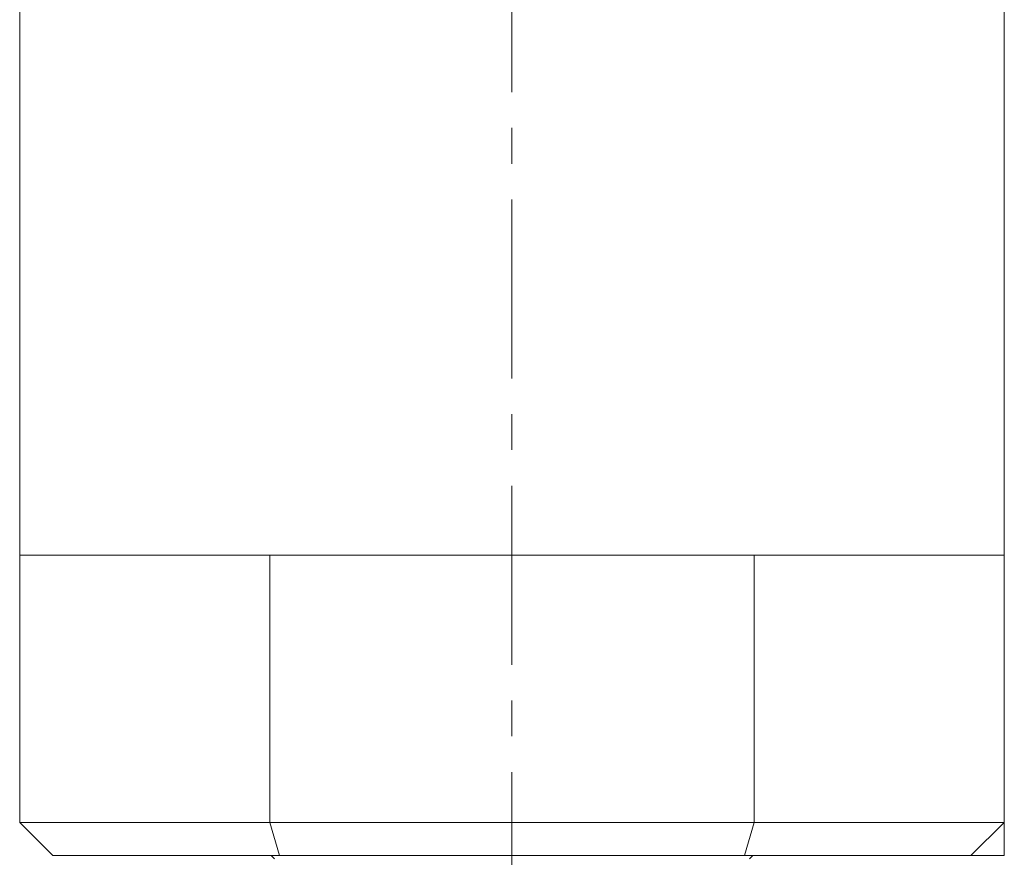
# Model space of a CAD drawing. Header units: inches. Extents: x 4 to 39.3, y 3.6 to 31.2.
# Tile 10 of 28: x 16.5 to 19.3, y 5.4 to 7.8. Entities that reach past the tile are written whole.
import ezdxf

# ---------------------------------------------------------------- set-up
doc = ezdxf.new("R2010")
doc.units = ezdxf.units.IN
doc.header["$MEASUREMENT"] = 0
doc.linetypes.add('CENTERX2', pattern=[0.8, 0.5, -0.1, 0.1, -0.1])

msp = doc.modelspace()

# ---------------------------------------------------------------- linework, layer by layer
at = {"color": 7, "linetype": 'CENTERX2', "lineweight": 0}
msp.add_line((17.8821, 3.5833), (17.8821, 11.9881), dxfattribs=at)
at = {"color": 7, "linetype": 'Continuous', "lineweight": 15}
for p, q in [((16.5071, 10.6108), (16.5071, 6.2898)), ((19.2571, 10.6108), (19.2571, 6.2898)), ((16.5071, 6.2898), (17.2061, 6.2898)), ((16.5071, 6.2898), (16.5071, 5.5428)), ((17.2061, 6.2898), (18.5582, 6.2898)), ((17.2061, 6.2898), (17.2061, 5.5428)), ((18.5582, 6.2898), (19.2571, 6.2898)), ((18.5582, 6.2898), (18.5582, 5.5428)), ((19.2571, 6.2898), (19.2571, 5.5428)), ((16.5071, 5.5428), (17.2061, 5.5428)), ((16.5071, 5.5428), (16.6001, 5.4498)), ((17.2061, 5.5428), (18.5582, 5.5428)), ((17.2061, 5.5428), (17.2324, 5.4498)), ((18.5582, 5.5428), (18.5319, 5.4498)), ((18.5582, 5.5428), (19.2571, 5.5428)), ((19.2571, 5.5428), (19.1641, 5.4498)), ((17.2324, 5.4498), (16.6001, 5.4498)), ((17.2099, 5.4498), (17.2191, 5.4405)), ((18.5319, 5.4498), (17.2324, 5.4498)), ((19.1641, 5.4498), (18.5319, 5.4498)), ((18.5451, 5.4405), (18.5544, 5.4498)), ((19.1641, 5.4498), (19.2571, 5.4498))]:
    msp.add_line(p, q, dxfattribs=at)
msp.add_open_spline([(19.2571, 5.4498), (19.2571, 5.4736), (19.2571, 5.5068), (19.2571, 5.5382), (19.2571, 5.5427), (19.2571, 5.5428), (19.2571, 5.5428)], degree=3, knots=[0, 0, 0, 0, 0.632884, 0.885255, 0.993336, 1, 1, 1, 1], dxfattribs=at)

doc.saveas('drawing.dxf')
